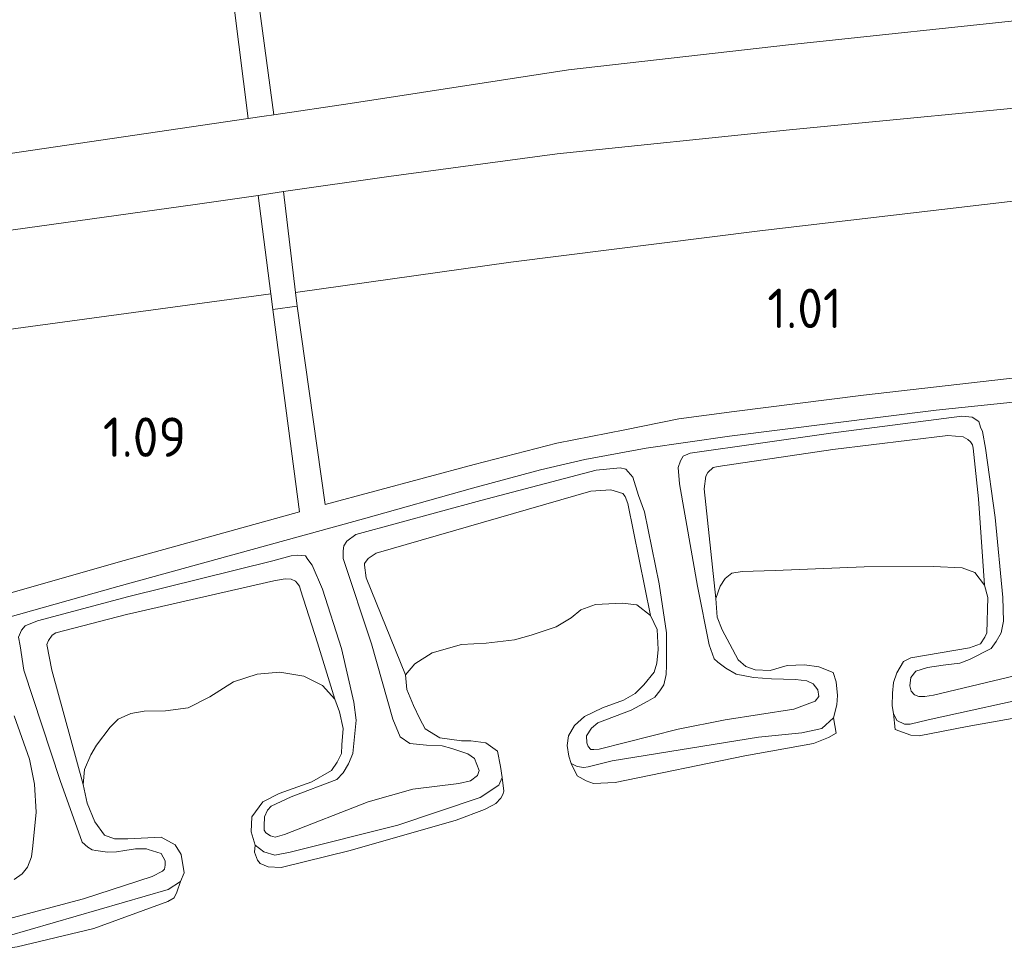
# Model space of a CAD drawing. Extents: x 126429 to 133038, y 413091 to 414846.
# Tile 50 of 256: x 127214 to 127259, y 413656 to 413699. Entities that reach past the tile are written whole.
import ezdxf
from ezdxf.enums import TextEntityAlignment as Align

# ---------------------------------------------------------------- set-up
doc = ezdxf.new("R2010")
doc.units = 0
for name, color, linetype, lineweight in [('B-ME-BC-BETONVORM-GV', 50, 'Continuous', 18), ('B-ME-GR-GRAS-GV', 60, 'Continuous', 13), ('B-ME-GW-TALUD_KRUIN-G', 90, 'Continuous', 18), ('B-ME-GW-TALUD_TEEN-G', 90, 'Continuous', 18), ('B-ME-OB-BEKLEDING_STEEN-GV', 30, 'Continuous', 18), ('B-ME-OB-OEVERVOORZIENING-G', 7, 'Continuous', 18), ('B-ME-OG-BEBOUWING_TRAP-GV', 7, 'Continuous', 18), ('B-ME-OG-HOOGTEPUNT-S', 7, 'Continuous', 25), ('B-ME-OG-WATER_RIVIER-GV', 130, 'Continuous', 18)]:
    doc.layers.add(name, color=color, linetype=linetype, lineweight=lineweight)
doc.styles.add('NLCS-ISO-ANNOTATIVE-T18', font='NLCS-ISO.ttf', dxfattribs={"height": 1.8})

# ---------------------------------------------------------------- blocks, each defined once
blk = doc.blocks.new('SAL-HOOGTELABEL-SO')
at = {"color": 0, "linetype": 'ByBlock', "lineweight": -2, "style": 'NLCS-ISO-ANNOTATIVE-T18'}
blk.add_attdef('HOOGTE', text='', height=1.8, dxfattribs=at).set_placement((2.788, 0), align=Align.RIGHT)

msp = doc.modelspace()

# ---------------------------------------------------------------- linework, layer by layer
at = {"layer": 'B-ME-BC-BETONVORM-GV'}
for points in [[(127206.2263, 413670.4938, 1.167), (127218.7944, 413674.0912, 1.131), (127227.0744, 413676.3867, 1.149), (127225.8657, 413685.629, 1.176), (127226.9703, 413685.7804, 1.176), (127228.2476, 413676.7179, 1.158), (127235.0607, 413678.5486, 1.149), (127238.8303, 413679.5182, 1.122), (127241.9365, 413680.1362, 1.122), (127244.4025, 413680.6411, 1.122), (127246.9291, 413680.9677, 1.122), (127252.8407, 413681.7224, 1.14), (127261.4961, 413682.7092, 1.149), (127272.2019, 413683.7969, 1.122), (127282.3444, 413684.8428, 1.122), (127288.4521, 413685.4162, 1.122), (127293.613, 413685.8598, 1.122), (127300.1706, 413686.3405, 1.122), (127303.8434, 413686.5448, 1.122), (127303.5431, 413693.1239, 1.212), (127304.5797, 413693.2081, 1.212)], [(127310.2119, 413685.725, 1.1395), (127303.7446, 413685.3814, 1.1475), (127295.8526, 413684.8458, 1.1395), (127285.7764, 413684.0022, 1.1475), (127275.1586, 413682.9816, 1.1555), (127265.095, 413681.9618, 1.1395), (127256.1595, 413681.0316, 1.1235), (127246.7187, 413679.8427, 1.1315), (127242.9153, 413679.3017, 1.1235), (127240.1091, 413678.7771, 1.1155), (127238.0841, 413678.3081, 1.1155), (127234.9814, 413677.4709, 1.1075), (127229.9974, 413676.0729, 1.0915), (127218.7807, 413672.9749, 1.1075), (127206.3411, 413669.4782, 1.1315)]]:
    msp.add_polyline3d(points, dxfattribs=at)
at = {"layer": 'B-ME-GR-GRAS-GV'}
for points in [[(127229.3941, 413695.0303, 2.728), (127225.9048, 413694.5196, 2.7339), (127224.5304, 413704.6841, 5.9609), (127226.8427, 413705.066, 5.974), (127239.1281, 413706.6403, 6.01), (127252.1737, 413708.1264, 5.992), (127267.4766, 413709.5484, 6.01), (127280.6472, 413710.6261, 6.01), (127289.9311, 413711.2264, 5.992), (127299.5533, 413711.8923, 5.938), (127302.456, 413712.0915, 5.9466), (127303.0034, 413701.9192, 2.778), (127297.8204, 413701.6034, 2.778), (127284.7471, 413700.6428, 2.788), (127273.6021, 413700.0141, 2.748), (127260.877, 413698.9304, 2.758), (127249.4071, 413697.7193, 2.748), (127239.3642, 413696.5753, 2.748)], [(127197.5813, 413690.3313, 2.768), (127189.3204, 413689.0629, 2.751), (127190.5645, 413699.4415, 5.9554), (127201.016, 413701.0862, 5.965), (127218.904, 413703.7548, 5.929), (127223.4578, 413704.5069, 5.9548), (127224.7315, 413694.3479, 2.7359), (127211.7845, 413692.4527, 2.758)], [(127236.7241, 413687.7933, 1.3305), (127226.896, 413686.4109, 1.3341), (127226.3539, 413691.0099, 2.487), (127231.1643, 413691.706, 2.487), (127238.8502, 413692.7321, 2.487), (127249.461, 413693.8367, 2.487), (127262.712, 413695.1164, 2.4395), (127274.836, 413696.1842, 2.4395), (127289.0896, 413697.2218, 2.3635), (127301.4351, 413698.1501, 2.392), (127303.1912, 413698.2285, 2.4021), (127303.4987, 413693.7677, 1.3621), (127298.491, 413693.4827, 1.3495), (127286.1848, 413692.7896, 1.397), (127272.8403, 413691.7958, 1.3875), (127262.516, 413690.9036, 1.397), (127248.0976, 413689.2264, 1.2735)], [(127235.0607, 413678.5486, 1.149), (127228.2476, 413676.7179, 1.158), (127226.9703, 413685.7804, 1.176), (127226.896, 413686.4109, 1.3341), (127236.7241, 413687.7933, 1.3305), (127248.0976, 413689.2264, 1.2735), (127262.516, 413690.9036, 1.397), (127272.8403, 413691.7958, 1.3875), (127286.1848, 413692.7896, 1.397), (127298.491, 413693.4827, 1.3495), (127303.4987, 413693.7677, 1.3621), (127303.5431, 413693.1239, 1.212), (127303.8434, 413686.5448, 1.122), (127300.1706, 413686.3405, 1.122), (127293.613, 413685.8598, 1.122), (127288.4521, 413685.4162, 1.122), (127282.3444, 413684.8428, 1.122), (127272.2019, 413683.7969, 1.122), (127261.4961, 413682.7092, 1.149), (127252.8407, 413681.7224, 1.14), (127246.9291, 413680.9677, 1.122), (127244.4025, 413680.6411, 1.122), (127241.9365, 413680.1362, 1.122), (127238.8303, 413679.5182, 1.122)], [(127197.745, 413682.0999, 1.35), (127188.2558, 413680.1814, 1.35), (127188.8547, 413685.178, 2.5297), (127192.5647, 413685.8393, 2.5345), (127208.0821, 413688.4376, 2.5155), (127222.312, 413690.425, 2.487), (127225.1886, 413690.8413, 2.487), (127225.7735, 413686.3385, 1.3545), (127211.3146, 413684.3827, 1.304)], [(127187.3115, 413665.5564, 1.1303), (127186.4717, 413665.3393, 1.1235), (127188.2558, 413680.1814, 1.35), (127197.745, 413682.0999, 1.35), (127211.3146, 413684.3827, 1.304), (127225.7735, 413686.3385, 1.3545), (127225.8657, 413685.629, 1.176), (127227.0744, 413676.3867, 1.149), (127218.7944, 413674.0912, 1.131), (127206.2263, 413670.4938, 1.167), (127194.0443, 413667.297, 1.185)], [(127258.0908, 413676.9823, 0.725), (127258.3692, 413673.0474, 0.7), (127257.9249, 413673.613, 0.7), (127257.3508, 413673.8256, 0.7), (127256.0237, 413673.8973, 0.7), (127252.8608, 413673.8838, 0.7), (127248.797, 413673.7143, 0.7), (127247.3002, 413673.6676, 0.7), (127246.8242, 413673.5826, 0.7), (127246.5218, 413673.3415, 0.7), (127246.2965, 413672.9985, 0.7), (127246.1006, 413672.4358, 0.7), (127245.5563, 413677.4428, 0.671), (127245.6384, 413678.0158, 0.707), (127245.7354, 413678.1826, 0.716), (127245.9753, 413678.4096, 0.725), (127246.2008, 413678.4646, 0.725), (127251.4434, 413679.2302, 0.68), (127256.6896, 413679.8682, 0.7115), (127257.3972, 413679.8079, 0.7115), (127257.5957, 413679.6945, 0.7115), (127257.7182, 413679.5816, 0.7115), (127257.812, 413679.4504, 0.7115), (127257.845, 413679.3038, 0.716)], [(127242.0783, 413676.7653, 0.761), (127243.1092, 413671.657, 0.7), (127242.4868, 413672.1374, 0.7), (127241.823, 413672.2113, 0.7), (127240.6051, 413672.1639, 0.7), (127239.9327, 413671.9102, 0.7), (127239.4797, 413671.5561, 0.7), (127238.8084, 413671.1387, 0.7), (127237.6594, 413670.752, 0.7), (127236.8908, 413670.544, 0.7), (127235.6063, 413670.3942, 0.7), (127234.4788, 413670.3283, 0.7), (127233.1443, 413669.9522, 0.7), (127232.3516, 413669.4469, 0.7), (127231.9157, 413668.9467, 0.7), (127230.124, 413673.3827, 0.761), (127230.0528, 413673.9544, 0.761), (127230.0533, 413674.0357, 0.7675), (127230.2092, 413674.2545, 0.774), (127230.5841, 413674.4957, 0.7675), (127240.3865, 413677.3258, 0.761), (127241.3046, 413677.39, 0.761), (127241.8532, 413677.2221, 0.761), (127241.9501, 413677.0914, 0.761)], [(127227.8982, 413670.4088, 0.739), (127228.6875, 413667.8353, 0.7), (127228.1269, 413668.464, 0.7), (127227.2737, 413668.8885, 0.7), (127226.1836, 413669.0662, 0.7), (127225.1447, 413668.9777, 0.7), (127224.0684, 413668.6193, 0.7), (127222.9765, 413667.9425, 0.7), (127221.9996, 413667.4429, 0.7), (127220.9534, 413667.3049, 0.7), (127219.9875, 413667.2828, 0.7), (127219.3809, 413667.1756, 0.7), (127218.7988, 413666.9199, 0.7), (127218.4388, 413666.5538, 0.7), (127217.8056, 413665.7268, 0.7), (127217.5547, 413665.2878, 0.7), (127217.2539, 413664.6216, 0.7), (127217.1968, 413663.9383, 0.7), (127215.7742, 413669.1526, 0.685), (127215.5385, 413670.3242, 0.685), (127215.6149, 413670.5207, 0.685), (127215.7885, 413670.7536, 0.685), (127215.9453, 413670.8639, 0.685), (127219.1838, 413671.6975, 0.685), (127225.9021, 413673.2314, 0.685), (127226.4309, 413673.332, 0.685), (127226.6957, 413673.3155, 0.685), (127226.8931, 413673.2228, 0.685), (127226.9676, 413673.1322, 0.685), (127227.072, 413672.9965, 0.685), (127227.1311, 413672.831, 0.685)]]:
    msp.add_polyline3d(points, close=True, dxfattribs=at)
for points in [[(127211.7845, 413692.4527, 2.758), (127224.7315, 413694.3479, 2.7359), (127225.4676, 413694.4556, 2.7347), (127225.9048, 413694.5196, 2.7339), (127229.3941, 413695.0303, 2.728), (127239.3642, 413696.5753, 2.748), (127249.4071, 413697.7193, 2.748), (127260.877, 413698.9304, 2.758), (127273.6021, 413700.0141, 2.748), (127284.7471, 413700.6428, 2.788), (127297.8204, 413701.6034, 2.778), (127303.0034, 413701.9192, 2.778), (127304.0653, 413701.984, 2.778), (127305.3315, 413702.0611, 2.778)], [(127304.385, 413698.2817, 2.409), (127303.1912, 413698.2285, 2.4021), (127301.4351, 413698.1501, 2.392), (127289.0896, 413697.2218, 2.3635), (127274.836, 413696.1842, 2.4395), (127262.712, 413695.1164, 2.4395), (127249.461, 413693.8367, 2.487), (127238.8502, 413692.7321, 2.487), (127231.1643, 413691.706, 2.487), (127226.3539, 413691.0099, 2.487), (127225.1886, 413690.8413, 2.487), (127222.312, 413690.425, 2.487), (127208.0821, 413688.4376, 2.5155)], [(127206.3411, 413669.4782, 1.1315), (127218.7807, 413672.9749, 1.1075), (127229.9974, 413676.0729, 1.0915), (127234.9814, 413677.4709, 1.1075), (127238.0841, 413678.3081, 1.1155), (127240.1091, 413678.7771, 1.1155), (127242.9153, 413679.3017, 1.1235), (127246.7187, 413679.8427, 1.1315), (127256.1595, 413681.0316, 1.1235), (127265.095, 413681.9618, 1.1395), (127275.1586, 413682.9816, 1.1555), (127285.7764, 413684.0022, 1.1475), (127295.8526, 413684.8458, 1.1395), (127303.7446, 413685.3814, 1.1475), (127310.2119, 413685.725, 1.1395)], [(127259.7966, 413668.9169, 0.9085), (127256.0292, 413668.0133, 0.9245), (127255.6432, 413667.9533, 0.9245), (127255.3707, 413667.9548, 0.9245), (127255.1709, 413668.036, 0.9245), (127255.0135, 413668.1939, 0.9245), (127254.9515, 413668.4506, 0.9245), (127254.997, 413668.8187, 0.9245), (127255.2325, 413669.1113, 0.9245), (127255.7597, 413669.2837, 0.9245), (127256.4819, 413669.3805, 0.9245), (127257.2301, 413669.4816, 0.9245), (127257.6824, 413669.6526, 0.9245), (127258.6613, 413670.1478, 1.0605), (127258.9034, 413670.4667, 1.0685), (127259.1259, 413670.8659, 1.1325), (127259.2291, 413671.4031, 1.1405), (127259.1952, 413672.4806, 1.1245), (127258.8556, 413676.1266, 1.1405), (127258.4132, 413679.2927, 1.1645), (127258.2773, 413680.0544, 1.1645), (127258.1784, 413680.2552, 1.1485), (127258.0998, 413680.5159, 1.1485), (127257.7958, 413680.7187, 1.1085), (127257.3355, 413680.7613, 1.1085), (127251.3515, 413679.9882, 1.1085), (127244.9198, 413679.0706, 1.1325), (127244.5986, 413678.9322, 1.1325), (127244.4773, 413678.7127, 1.1325), (127244.3776, 413678.4095, 1.1325), (127244.4334, 413677.6623, 1.1325), (127245.2494, 413673.0008, 1.0765), (127245.7947, 413670.3147, 1.0205), (127246.0113, 413669.6727, 1.0205), (127246.1822, 413669.5199, 1.0205), (127246.5575, 413669.2447, 1.0285), (127247.0278, 413668.9723, 1.0285), (127247.8139, 413668.8257, 1.0285), (127248.6419, 413668.7595, 1.0285), (127249.7265, 413668.7321, 0.9565), (127250.2568, 413668.6688, 0.9405), (127250.5449, 413668.5334, 0.9405), (127250.758, 413668.26, 0.9405), (127250.7963, 413667.9551, 0.9405), (127250.6267, 413667.7412, 0.9405), (127249.6633, 413667.3771, 0.9325), (127246.5214, 413666.8894, 0.8605), (127244.3765, 413666.4612, 0.7725), (127240.7653, 413665.5527, 0.9405), (127240.5217, 413665.5343, 0.9405), (127240.3815, 413665.5351, 0.9405), (127240.2622, 413665.6747, 0.9485), (127240.2013, 413665.8421, 0.9485), (127240.1831, 413666.1621, 0.9485), (127240.4115, 413666.5106, 0.9485), (127240.7019, 413666.7562, 0.9485), (127242.2236, 413667.3272, 0.9485), (127242.9877, 413667.7429, 0.9485), (127243.309, 413667.9213, 0.9485), (127243.5365, 413668.2095, 0.9485), (127243.7151, 413668.483, 0.9485), (127243.8213, 413668.9604, 0.9565), (127243.8468, 413669.3923, 0.9725), (127243.8338, 413670.8578, 0.9805), (127243.5002, 413673.1027, 1.0685), (127242.8332, 413676.39, 1.1805), (127242.5571, 413677.1324, 1.1885), (127242.2976, 413677.9785, 1.1325), (127241.9793, 413678.3407, 1.1325), (127241.7194, 413678.4022, 1.1325), (127240.6211, 413678.2874, 1.1325), (127235.3569, 413676.9118, 1.1405), (127229.6559, 413675.3545, 1.1805), (127229.2338, 413675.0566, 1.1725), (127229.1105, 413674.8326, 1.1645), (127229.0662, 413674.6008, 1.1565), (127229.0658, 413674.263, 1.1565), (127230.3643, 413670.3652, 1.1085), (127231.3398, 413666.9222, 1.0605), (127231.6756, 413666.1193, 1.0365), (127232.1144, 413665.8165, 1.0205), (127232.8804, 413665.7324, 1.0125), (127233.601, 413665.7083, 1.0045), (127234.0376, 413665.5867, 1.0045), (127234.769, 413665.3332, 1.0045), (127235.0676, 413665.1313, 1.0045), (127235.2909, 413664.576, 1.0045), (127235.2095, 413664.3532, 1.0045), (127234.8843, 413664.1026, 1.0045), (127234.3546, 413663.9765, 0.9645), (127232.2568, 413663.7249, 0.8125), (127230.2215, 413663.1543, 0.8765), (127226.3909, 413661.6494, 0.9245), (127225.9698, 413661.5317, 0.9165), (127225.7615, 413661.5971, 0.9165), (127225.5415, 413661.7369, 0.9165), (127225.4635, 413661.8561, 0.9165), (127225.4646, 413662.0583, 0.9165), (127225.4834, 413662.4687, 0.9165), (127225.6236, 413662.7666, 0.9165), (127225.785, 413662.9453, 0.9165), (127226.7017, 413663.3682, 0.9165), (127228.7832, 413664.1684, 0.9885), (127229.0737, 413664.4721, 1.0205), (127229.3174, 413664.8768, 1.0445), (127229.5196, 413665.359, 1.0525), (127229.6732, 413666.8738, 1.1245), (127229.5578, 413667.6954, 1.1245), (127228.9995, 413670.147, 1.1245), (127228.122, 413672.863, 1.1885), (127227.6645, 413673.9585, 1.1885), (127227.4658, 413674.2199, 1.1885), (127227.3466, 413674.3808, 1.1885), (127226.9865, 413674.4031, 1.1885), (127226.6928, 413674.3823, 1.1805), (127225.8666, 413674.1469, 1.1805), (127219.2807, 413672.5274, 1.1005), (127215.1096, 413671.4099, 1.1165), (127214.5457, 413671.1869, 1.1245), (127214.3823, 413670.9856, 1.1245), (127214.2511, 413670.6634, 1.1245), (127214.317, 413670.2654, 1.1245), (127214.4948, 413669.1551, 1.1165), (127216.148, 413664.12, 1.0525), (127217.1531, 413661.311, 1.0205), (127217.4121, 413661.0693, 1.0125), (127217.6116, 413660.948, 1.0045), (127217.7717, 413660.9271, 0.9885), (127218.3144, 413660.8453, 0.9885), (127218.725, 413660.863, 0.9725), (127219.1091, 413660.9209, 0.9645), (127219.5853, 413661.0008, 0.9485), (127220.0847, 413660.998, 0.9485), (127220.1639, 413660.9775, 0.9485), (127220.7635, 413660.7939, 0.9485), (127220.9494, 413660.4585, 0.9485), (127220.9482, 413660.255, 0.9485), (127220.9092, 413660.077, 0.9485), (127220.8265, 413659.9774, 0.9485), (127220.3462, 413659.7355, 0.9485), (127217.2104, 413658.7124, 0.9325), (127211.6622, 413657.2455, 0.8845)], [(127211.6622, 413657.2455, 0.8845), (127217.2104, 413658.7124, 0.9325), (127220.3462, 413659.7355, 0.9485), (127220.8265, 413659.9774, 0.9485), (127220.9092, 413660.077, 0.9485), (127220.9482, 413660.255, 0.9485), (127220.9494, 413660.4585, 0.9485), (127220.7635, 413660.7939, 0.9485), (127220.1639, 413660.9775, 0.9485), (127220.0847, 413660.998, 0.9485), (127219.5853, 413661.0008, 0.9485), (127219.1091, 413660.9209, 0.9645), (127218.725, 413660.863, 0.9725), (127218.3144, 413660.8453, 0.9885), (127217.7717, 413660.9271, 0.9885), (127217.6116, 413660.948, 1.0045), (127217.4121, 413661.0693, 1.0125), (127217.1531, 413661.311, 1.0205), (127216.148, 413664.12, 1.0525), (127214.4948, 413669.1551, 1.1165), (127214.317, 413670.2654, 1.1245), (127214.2511, 413670.6634, 1.1245), (127214.3823, 413670.9856, 1.1245), (127214.5457, 413671.1869, 1.1245), (127215.1096, 413671.4099, 1.1165), (127219.2807, 413672.5274, 1.1005), (127225.8666, 413674.1469, 1.1805), (127226.6928, 413674.3823, 1.1805), (127226.9865, 413674.4031, 1.1885), (127227.3466, 413674.3808, 1.1885), (127227.4658, 413674.2199, 1.1885), (127227.6645, 413673.9585, 1.1885), (127228.122, 413672.863, 1.1885), (127228.9995, 413670.147, 1.1245), (127229.5578, 413667.6954, 1.1245), (127229.6732, 413666.8738, 1.1245), (127229.5196, 413665.359, 1.0525), (127229.3174, 413664.8768, 1.0445), (127229.0737, 413664.4721, 1.0205), (127228.7832, 413664.1684, 0.9885), (127226.7017, 413663.3682, 0.9165), (127225.785, 413662.9453, 0.9165), (127225.6236, 413662.7666, 0.9165), (127225.4834, 413662.4687, 0.9165), (127225.4646, 413662.0583, 0.9165), (127225.4635, 413661.8561, 0.9165), (127225.5415, 413661.7369, 0.9165), (127225.7615, 413661.5971, 0.9165), (127225.9698, 413661.5317, 0.9165), (127226.3909, 413661.6494, 0.9245), (127230.2215, 413663.1543, 0.8765), (127232.2568, 413663.7249, 0.8125), (127234.3546, 413663.9765, 0.9645), (127234.8843, 413664.1026, 1.0045), (127235.2095, 413664.3532, 1.0045), (127235.2909, 413664.576, 1.0045), (127235.0676, 413665.1313, 1.0045), (127234.769, 413665.3332, 1.0045), (127234.0376, 413665.5867, 1.0045), (127233.601, 413665.7083, 1.0045), (127232.8804, 413665.7324, 1.0125), (127232.1144, 413665.8165, 1.0205), (127231.6756, 413666.1193, 1.0365), (127231.3398, 413666.9222, 1.0605), (127230.3643, 413670.3652, 1.1085), (127229.0658, 413674.263, 1.1565), (127229.0662, 413674.6008, 1.1565), (127229.1105, 413674.8326, 1.1645), (127229.2338, 413675.0566, 1.1725), (127229.6559, 413675.3545, 1.1805), (127235.3569, 413676.9118, 1.1405), (127240.6211, 413678.2874, 1.1325), (127241.7194, 413678.4022, 1.1325), (127241.9793, 413678.3407, 1.1325), (127242.2976, 413677.9785, 1.1325), (127242.5571, 413677.1324, 1.1885), (127242.8332, 413676.39, 1.1805), (127243.5002, 413673.1027, 1.0685), (127243.8338, 413670.8578, 0.9805), (127243.8468, 413669.3923, 0.9725), (127243.8213, 413668.9604, 0.9565), (127243.7151, 413668.483, 0.9485), (127243.5365, 413668.2095, 0.9485), (127243.309, 413667.9213, 0.9485), (127242.9877, 413667.7429, 0.9485), (127242.2236, 413667.3272, 0.9485), (127240.7019, 413666.7562, 0.9485), (127240.4115, 413666.5106, 0.9485), (127240.1831, 413666.1621, 0.9485), (127240.2013, 413665.8421, 0.9485), (127240.2622, 413665.6747, 0.9485), (127240.3815, 413665.5351, 0.9405), (127240.5217, 413665.5343, 0.9405), (127240.7653, 413665.5527, 0.9405), (127244.3765, 413666.4612, 0.7725), (127246.5214, 413666.8894, 0.8605), (127249.6633, 413667.3771, 0.9325), (127250.6267, 413667.7412, 0.9405), (127250.7963, 413667.9551, 0.9405), (127250.758, 413668.26, 0.9405), (127250.5449, 413668.5334, 0.9405), (127250.2568, 413668.6688, 0.9405), (127249.7265, 413668.7321, 0.9565), (127248.6419, 413668.7595, 1.0285), (127247.8139, 413668.8257, 1.0285), (127247.0278, 413668.9723, 1.0285), (127246.5575, 413669.2447, 1.0285), (127246.1822, 413669.5199, 1.0205), (127246.0113, 413669.6727, 1.0205), (127245.7947, 413670.3147, 1.0205), (127245.2494, 413673.0008, 1.0765), (127244.4334, 413677.6623, 1.1325), (127244.3776, 413678.4095, 1.1325), (127244.4773, 413678.7127, 1.1325), (127244.5986, 413678.9322, 1.1325), (127244.9198, 413679.0706, 1.1325), (127251.3515, 413679.9882, 1.1085), (127257.3355, 413680.7613, 1.1085), (127257.7958, 413680.7187, 1.1085), (127258.0998, 413680.5159, 1.1485), (127258.1784, 413680.2552, 1.1485), (127258.2773, 413680.0544, 1.1645), (127258.4132, 413679.2927, 1.1645), (127258.8556, 413676.1266, 1.1405), (127259.1952, 413672.4806, 1.1245), (127259.2291, 413671.4031, 1.1405), (127259.1259, 413670.8659, 1.1325), (127258.9034, 413670.4667, 1.0685), (127258.6613, 413670.1478, 1.0605), (127257.6824, 413669.6526, 0.9245), (127257.2301, 413669.4816, 0.9245), (127256.4819, 413669.3805, 0.9245), (127255.7597, 413669.2837, 0.9245), (127255.2325, 413669.1113, 0.9245), (127254.997, 413668.8187, 0.9245), (127254.9515, 413668.4506, 0.9245), (127255.0135, 413668.1939, 0.9245), (127255.1709, 413668.036, 0.9245), (127255.3707, 413667.9548, 0.9245), (127255.6432, 413667.9533, 0.9245), (127256.0292, 413668.0133, 0.9245), (127259.7966, 413668.9169, 0.9085)], [(127261.1924, 413668.0812, 0.7), (127255.7837, 413666.8839, 0.7), (127254.9711, 413666.6965, 0.7), (127254.7083, 413666.698, 0.7), (127254.3605, 413666.8559, 0.7), (127254.2003, 413667.1792, 0.7), (127254.1525, 413667.5243, 0.7), (127254.1558, 413668.1031, 0.7), (127254.2152, 413668.5932, 0.7), (127254.3562, 413669.0409, 0.7), (127254.6688, 413669.5529, 0.7), (127255.0031, 413669.7276, 0.7), (127257.6862, 413670.1854, 0.7), (127258.1778, 413670.3578, 0.7), (127258.3723, 413670.672, 0.7), (127258.4774, 413670.8631, 0.7), (127258.511, 413672.474, 0.7), (127258.3692, 413673.0474, 0.7), (127258.0908, 413676.9823, 0.725), (127257.845, 413679.3038, 0.716), (127257.812, 413679.4504, 0.7115), (127257.7182, 413679.5816, 0.7115), (127257.5957, 413679.6945, 0.7115), (127257.3972, 413679.8079, 0.7115), (127256.6896, 413679.8682, 0.7115), (127251.4434, 413679.2302, 0.68), (127246.2008, 413678.4646, 0.725), (127245.9753, 413678.4096, 0.725), (127245.7354, 413678.1826, 0.716), (127245.6384, 413678.0158, 0.707), (127245.5563, 413677.4428, 0.671), (127246.1006, 413672.4358, 0.7), (127246.1549, 413671.5781, 0.7), (127246.3801, 413671.0043, 0.7), (127246.7276, 413670.3495, 0.7), (127247.1128, 413669.6374, 0.7), (127247.4562, 413669.321, 0.7), (127247.8933, 413669.1669, 0.7), (127248.5722, 413669.1462, 0.7), (127249.3455, 413669.3738, 0.7), (127250.1393, 413669.4031, 0.7), (127250.7972, 413669.3105, 0.7), (127251.4569, 413669.049, 0.7), (127251.5965, 413668.629, 0.7), (127251.6476, 413668.0008, 0.7), (127251.6261, 413667.5758, 0.7), (127251.4696, 413666.9891, 0.7), (127250.9348, 413666.4985, 0.7), (127250.0199, 413666.2934, 0.7), (127248.0432, 413666.0929, 0.7), (127241.3526, 413665.0119, 0.7), (127240.2648, 413664.7378, 0.7), (127240.072, 413664.7214, 0.7), (127239.7638, 413664.7587, 0.7), (127239.4871, 413664.8997, 0.7), (127239.3781, 413665.2331, 0.7), (127239.307, 413665.7265, 0.7), (127239.3626, 413666.1654, 0.7), (127239.6365, 413666.6368, 0.7), (127240.1018, 413667.0375, 0.7), (127240.9169, 413667.4425, 0.7), (127241.8753, 413667.7912, 0.7), (127242.4096, 413668.0874, 0.7), (127242.8014, 413668.496, 0.7), (127243.2706, 413669.0645, 0.7), (127243.3935, 413669.4778, 0.7), (127243.4658, 413670.1043, 0.7), (127243.4155, 413671.021, 0.7), (127243.1092, 413671.657, 0.7), (127242.0783, 413676.7653, 0.761), (127241.9501, 413677.0914, 0.761), (127241.8532, 413677.2221, 0.761), (127241.3046, 413677.39, 0.761), (127240.3865, 413677.3258, 0.761), (127230.5841, 413674.4957, 0.7675), (127230.2092, 413674.2545, 0.774), (127230.0533, 413674.0357, 0.7675), (127230.0528, 413673.9544, 0.761), (127230.124, 413673.3827, 0.761), (127231.9157, 413668.9467, 0.7), (127231.9819, 413668.2771, 0.7), (127232.2823, 413667.5466, 0.7), (127232.5692, 413666.9322, 0.7), (127232.8205, 413666.4813, 0.7), (127233.4937, 413666.0648, 0.7), (127234.4715, 413665.9357, 0.7), (127234.9102, 413665.9332, 0.7), (127235.5831, 413665.84, 0.7), (127236.1175, 413665.4552, 0.7), (127236.263, 413664.7603, 0.7), (127236.3302, 413664.2557, 0.7), (127236.1872, 413663.9049, 0.7), (127235.3253, 413663.3416, 0.7), (127231.5672, 413662.0781, 0.7), (127226.6461, 413660.8527, 0.7), (127225.9571, 413660.7189, 0.7), (127225.4535, 413660.8611, 0.7), (127225.0605, 413661.1756, 0.7), (127224.8698, 413661.7768, 0.7), (127224.9073, 413662.4588, 0.7), (127225.4063, 413663.1492, 0.7), (127226.1479, 413663.5258, 0.7), (127227.6374, 413664.064, 0.7), (127228.5456, 413664.5811, 0.7), (127228.7928, 413664.9651, 0.7), (127228.9905, 413665.355, 0.7), (127229.0194, 413665.7507, 0.7), (127229.0809, 413666.4887, 0.7), (127228.9121, 413667.2589, 0.7), (127228.6875, 413667.8353, 0.7), (127227.8982, 413670.4088, 0.739), (127227.1311, 413672.831, 0.685), (127227.072, 413672.9965, 0.685), (127226.9676, 413673.1322, 0.685), (127226.8931, 413673.2228, 0.685), (127226.6957, 413673.3155, 0.685), (127226.4309, 413673.332, 0.685), (127225.9021, 413673.2314, 0.685), (127219.1838, 413671.6975, 0.685), (127215.9453, 413670.8639, 0.685), (127215.7885, 413670.7536, 0.685), (127215.6149, 413670.5207, 0.685), (127215.5385, 413670.3242, 0.685), (127215.7742, 413669.1526, 0.685), (127217.1968, 413663.9383, 0.7), (127217.3836, 413663.0794, 0.7), (127217.738, 413662.2319, 0.7), (127218.1734, 413661.6281, 0.7), (127218.635, 413661.4608, 0.7), (127219.242, 413661.4615, 0.7), (127220.7617, 413661.5398, 0.7), (127221.4036, 413661.178, 0.7), (127221.6728, 413660.7395, 0.7), (127221.8112, 413659.9045, 0.7), (127221.6377, 413659.5044, 0.7), (127221.0828, 413659.1483, 0.7), (127213.7203, 413657.0115, 0.7)], [(127214.0501, 413659.6018, 1.0525), (127214.412, 413659.86, 1.0525), (127214.656, 413660.1644, 1.0605), (127214.8433, 413660.638, 1.0605), (127214.9042, 413661.1431, 1.0685), (127215.0533, 413662.6754, 1.1085), (127214.9806, 413663.9572, 1.1645), (127214.7408, 413665.0939, 1.1245), (127214.0513, 413667.0801, 1.1485)], [(127214.0513, 413667.0801, 1.1485), (127214.7408, 413665.0939, 1.1245), (127214.9806, 413663.9572, 1.1645), (127215.0533, 413662.6754, 1.1085), (127214.9042, 413661.1431, 1.0685), (127214.8433, 413660.638, 1.0605), (127214.656, 413660.1644, 1.0605), (127214.412, 413659.86, 1.0525), (127214.0501, 413659.6018, 1.0525)]]:
    msp.add_polyline3d(points, dxfattribs=at)
at = {"layer": 'B-ME-GW-TALUD_KRUIN-G'}
for points in [[(127303.1912, 413698.2285, 2.4021), (127301.4351, 413698.1501, 2.392), (127289.0896, 413697.2218, 2.3635), (127274.836, 413696.1842, 2.4395), (127262.712, 413695.1164, 2.4395), (127249.461, 413693.8367, 2.487), (127238.8502, 413692.7321, 2.487), (127231.1643, 413691.706, 2.487), (127226.3539, 413691.0099, 2.487)], [(127225.1886, 413690.8413, 2.487), (127222.312, 413690.425, 2.487), (127208.0821, 413688.4376, 2.5155), (127192.5647, 413685.8393, 2.5345), (127188.8547, 413685.178, 2.5297)], [(127259.7966, 413668.9169, 0.9085), (127256.0292, 413668.0133, 0.9245), (127255.6432, 413667.9533, 0.9245), (127255.3707, 413667.9548, 0.9245), (127255.1709, 413668.036, 0.9245), (127255.0135, 413668.1939, 0.9245), (127254.9515, 413668.4506, 0.9245), (127254.997, 413668.8187, 0.9245), (127255.2325, 413669.1113, 0.9245), (127255.7597, 413669.2837, 0.9245), (127256.4819, 413669.3805, 0.9245), (127257.2301, 413669.4816, 0.9245), (127257.6824, 413669.6526, 0.9245), (127258.6613, 413670.1478, 1.0605), (127258.9034, 413670.4667, 1.0685), (127259.1259, 413670.8659, 1.1325), (127259.2291, 413671.4031, 1.1405), (127259.1952, 413672.4806, 1.1245), (127258.8556, 413676.1266, 1.1405), (127258.4132, 413679.2927, 1.1645), (127258.2773, 413680.0544, 1.1645), (127258.1784, 413680.2552, 1.1485), (127258.0998, 413680.5159, 1.1485), (127257.7958, 413680.7187, 1.1085), (127257.3355, 413680.7613, 1.1085), (127251.3515, 413679.9882, 1.1085), (127244.9198, 413679.0706, 1.1325), (127244.5986, 413678.9322, 1.1325), (127244.4773, 413678.7127, 1.1325), (127244.3776, 413678.4095, 1.1325), (127244.4334, 413677.6623, 1.1325), (127245.2494, 413673.0008, 1.0765), (127245.7947, 413670.3147, 1.0205), (127246.0113, 413669.6727, 1.0205), (127246.1822, 413669.5199, 1.0205), (127246.5575, 413669.2447, 1.0285), (127247.0278, 413668.9723, 1.0285), (127247.8139, 413668.8257, 1.0285), (127248.6419, 413668.7595, 1.0285), (127249.7265, 413668.7321, 0.9565), (127250.2568, 413668.6688, 0.9405), (127250.5449, 413668.5334, 0.9405), (127250.758, 413668.26, 0.9405), (127250.7963, 413667.9551, 0.9405), (127250.6267, 413667.7412, 0.9405), (127249.6633, 413667.3771, 0.9325), (127246.5214, 413666.8894, 0.8605), (127244.3765, 413666.4612, 0.7725), (127240.7653, 413665.5527, 0.9405), (127240.5217, 413665.5343, 0.9405), (127240.3815, 413665.5351, 0.9405), (127240.2622, 413665.6747, 0.9485), (127240.2013, 413665.8421, 0.9485), (127240.1831, 413666.1621, 0.9485), (127240.4115, 413666.5106, 0.9485), (127240.7019, 413666.7562, 0.9485), (127242.2236, 413667.3272, 0.9485), (127242.9877, 413667.7429, 0.9485), (127243.309, 413667.9213, 0.9485), (127243.5365, 413668.2095, 0.9485), (127243.7151, 413668.483, 0.9485), (127243.8213, 413668.9604, 0.9565), (127243.8468, 413669.3923, 0.9725), (127243.8338, 413670.8578, 0.9805), (127243.5002, 413673.1027, 1.0685), (127242.8332, 413676.39, 1.1805), (127242.5571, 413677.1324, 1.1885), (127242.2976, 413677.9785, 1.1325), (127241.9793, 413678.3407, 1.1325), (127241.7194, 413678.4022, 1.1325), (127240.6211, 413678.2874, 1.1325), (127235.3569, 413676.9118, 1.1405), (127229.6559, 413675.3545, 1.1805), (127229.2338, 413675.0566, 1.1725), (127229.1105, 413674.8326, 1.1645), (127229.0662, 413674.6008, 1.1565), (127229.0658, 413674.263, 1.1565), (127230.3643, 413670.3652, 1.1085), (127231.3398, 413666.9222, 1.0605), (127231.6756, 413666.1193, 1.0365), (127232.1144, 413665.8165, 1.0205), (127232.8804, 413665.7324, 1.0125), (127233.601, 413665.7083, 1.0045), (127234.0376, 413665.5867, 1.0045), (127234.769, 413665.3332, 1.0045), (127235.0676, 413665.1313, 1.0045), (127235.2909, 413664.576, 1.0045), (127235.2095, 413664.3532, 1.0045), (127234.8843, 413664.1026, 1.0045), (127234.3546, 413663.9765, 0.9645), (127232.2568, 413663.7249, 0.8125), (127230.2215, 413663.1543, 0.8765), (127226.3909, 413661.6494, 0.9245), (127225.9698, 413661.5317, 0.9165), (127225.7615, 413661.5971, 0.9165), (127225.5415, 413661.7369, 0.9165), (127225.4635, 413661.8561, 0.9165), (127225.4646, 413662.0583, 0.9165), (127225.4834, 413662.4687, 0.9165), (127225.6236, 413662.7666, 0.9165), (127225.785, 413662.9453, 0.9165), (127226.7017, 413663.3682, 0.9165), (127228.7832, 413664.1684, 0.9885), (127229.0737, 413664.4721, 1.0205), (127229.3174, 413664.8768, 1.0445), (127229.5196, 413665.359, 1.0525), (127229.6732, 413666.8738, 1.1245), (127229.5578, 413667.6954, 1.1245), (127228.9995, 413670.147, 1.1245), (127228.122, 413672.863, 1.1885), (127227.6645, 413673.9585, 1.1885), (127227.4658, 413674.2199, 1.1885), (127227.3466, 413674.3808, 1.1885), (127226.9865, 413674.4031, 1.1885), (127226.6928, 413674.3823, 1.1805), (127225.8666, 413674.1469, 1.1805), (127219.2807, 413672.5274, 1.1005), (127215.1096, 413671.4099, 1.1165), (127214.5457, 413671.1869, 1.1245), (127214.3823, 413670.9856, 1.1245), (127214.2511, 413670.6634, 1.1245), (127214.317, 413670.2654, 1.1245), (127214.4948, 413669.1551, 1.1165), (127216.148, 413664.12, 1.0525), (127217.1531, 413661.311, 1.0205), (127217.4121, 413661.0693, 1.0125), (127217.6116, 413660.948, 1.0045), (127217.7717, 413660.9271, 0.9885), (127218.3144, 413660.8453, 0.9885), (127218.725, 413660.863, 0.9725), (127219.1091, 413660.9209, 0.9645), (127219.5853, 413661.0008, 0.9485), (127220.0847, 413660.998, 0.9485), (127220.1639, 413660.9775, 0.9485), (127220.7635, 413660.7939, 0.9485), (127220.9494, 413660.4585, 0.9485), (127220.9482, 413660.255, 0.9485), (127220.9092, 413660.077, 0.9485), (127220.8265, 413659.9774, 0.9485), (127220.3462, 413659.7355, 0.9485), (127217.2104, 413658.7124, 0.9325), (127211.6622, 413657.2455, 0.8845)], [(127214.0501, 413659.6018, 1.0525), (127214.412, 413659.86, 1.0525), (127214.656, 413660.1644, 1.0605), (127214.8433, 413660.638, 1.0605), (127214.9042, 413661.1431, 1.0685), (127215.0533, 413662.6754, 1.1085), (127214.9806, 413663.9572, 1.1645), (127214.7408, 413665.0939, 1.1245), (127214.0513, 413667.0801, 1.1485)]]:
    msp.add_polyline3d(points, dxfattribs=at)
at = {"layer": 'B-ME-GW-TALUD_TEEN-G'}
for points in [[(127225.9048, 413694.5196, 2.7339), (127229.3941, 413695.0303, 2.728), (127239.3642, 413696.5753, 2.748), (127249.4071, 413697.7193, 2.748), (127260.877, 413698.9304, 2.758), (127273.6021, 413700.0141, 2.748), (127284.7471, 413700.6428, 2.788), (127297.8204, 413701.6034, 2.778), (127303.0034, 413701.9192, 2.778)], [(127189.3204, 413689.0629, 2.751), (127197.5813, 413690.3313, 2.768), (127211.7845, 413692.4527, 2.758), (127224.7315, 413694.3479, 2.7359)], [(127226.896, 413686.4109, 1.3341), (127236.7241, 413687.7933, 1.3305), (127248.0976, 413689.2264, 1.2735), (127262.516, 413690.9036, 1.397), (127272.8403, 413691.7958, 1.3875), (127286.1848, 413692.7896, 1.397), (127298.491, 413693.4827, 1.3495), (127303.4987, 413693.7677, 1.3621)], [(127188.2558, 413680.1814, 1.35), (127197.745, 413682.0999, 1.35), (127211.3146, 413684.3827, 1.304), (127225.7735, 413686.3385, 1.3545)], [(127258.3692, 413673.0474, 0.7), (127258.0908, 413676.9823, 0.725), (127257.845, 413679.3038, 0.716), (127257.812, 413679.4504, 0.7115), (127257.7182, 413679.5816, 0.7115), (127257.5957, 413679.6945, 0.7115), (127257.3972, 413679.8079, 0.7115), (127256.6896, 413679.8682, 0.7115), (127251.4434, 413679.2302, 0.68), (127246.2008, 413678.4646, 0.725), (127245.9753, 413678.4096, 0.725), (127245.7354, 413678.1826, 0.716), (127245.6384, 413678.0158, 0.707), (127245.5563, 413677.4428, 0.671), (127246.1006, 413672.4358, 0.7)], [(127243.1092, 413671.657, 0.7), (127242.0783, 413676.7653, 0.761), (127241.9501, 413677.0914, 0.761), (127241.8532, 413677.2221, 0.761), (127241.3046, 413677.39, 0.761), (127240.3865, 413677.3258, 0.761), (127230.5841, 413674.4957, 0.7675), (127230.2092, 413674.2545, 0.774), (127230.0533, 413674.0357, 0.7675), (127230.0528, 413673.9544, 0.761), (127230.124, 413673.3827, 0.761), (127231.9157, 413668.9467, 0.7)], [(127228.6875, 413667.8353, 0.7), (127227.8982, 413670.4088, 0.739), (127227.1311, 413672.831, 0.685), (127227.072, 413672.9965, 0.685), (127226.9676, 413673.1322, 0.685), (127226.8931, 413673.2228, 0.685), (127226.6957, 413673.3155, 0.685), (127226.4309, 413673.332, 0.685), (127225.9021, 413673.2314, 0.685), (127219.1838, 413671.6975, 0.685), (127215.9453, 413670.8639, 0.685), (127215.7885, 413670.7536, 0.685), (127215.6149, 413670.5207, 0.685), (127215.5385, 413670.3242, 0.685), (127215.7742, 413669.1526, 0.685), (127217.1968, 413663.9383, 0.7)]]:
    msp.add_polyline3d(points, dxfattribs=at)
at = {"layer": 'B-ME-OB-BEKLEDING_STEEN-GV'}
for points in [[(127263.2233, 413667.5932, 0.7), (127257.5712, 413666.5806, 0.7), (127255.3818, 413666.1634, 0.7), (127254.9997, 413666.1868, 0.7), (127254.288, 413666.4436, 0.7), (127254.2003, 413667.1792, 0.7), (127254.3605, 413666.8559, 0.7), (127254.7083, 413666.698, 0.7), (127254.9711, 413666.6965, 0.7), (127255.7837, 413666.8839, 0.7), (127261.1924, 413668.0812, 0.7), (127265.7475, 413668.9738, 0.7), (127266.3043, 413669.2821, 0.7), (127266.0266, 413668.6028, 0.7), (127265.9838, 413668.5605, 0.7), (127265.6313, 413668.3028, 0.7)], [(127247.4167, 413665.2519, 0.7), (127241.4951, 413664.0293, 0.7), (127240.5046, 413663.987, 0.7), (127240.178, 413664.1021, 0.7), (127239.766, 413664.337, 0.7), (127239.4871, 413664.8997, 0.7), (127239.7638, 413664.7587, 0.7), (127240.072, 413664.7214, 0.7), (127240.2648, 413664.7378, 0.7), (127241.3526, 413665.0119, 0.7), (127248.0432, 413666.0929, 0.7), (127250.0199, 413666.2934, 0.7), (127250.9348, 413666.4985, 0.7), (127251.4696, 413666.9891, 0.7), (127251.5853, 413666.2889, 0.7), (127251.2437, 413666.0781, 0.7), (127250.5472, 413665.8085, 0.7)], [(127229.3871, 413660.9295, 0.7), (127226.2429, 413660.1533, 0.7), (127225.6473, 413660.178, 0.7), (127225.2844, 413660.329, 0.7), (127225.1576, 413660.4786, 0.7), (127225.0232, 413660.8534, 0.7), (127225.0605, 413661.1756, 0.7), (127225.4535, 413660.8611, 0.7), (127225.9571, 413660.7189, 0.7), (127226.6461, 413660.8527, 0.7), (127231.5672, 413662.0781, 0.7), (127235.3253, 413663.3416, 0.7), (127236.1872, 413663.9049, 0.7), (127236.3302, 413664.2557, 0.7), (127236.4096, 413663.6281, 0.7), (127236.3662, 413663.4794, 0.7), (127236.281, 413663.3127, 0.7), (127236.0435, 413663.0758, 0.7), (127235.9154, 413662.9914, 0.7), (127235.5314, 413662.8021, 0.7), (127234.2349, 413662.3149, 0.7)], [(127214.1817, 413656.5243, 0.7), (127211.2605, 413656.1131, 0.7), (127210.446, 413656.0475, 0.7), (127210.0865, 413656.1347, 0.7), (127209.8749, 413656.3274, 0.7), (127209.6847, 413656.5625, 0.7), (127209.5968, 413657.0793, 0.7), (127209.8766, 413656.7049, 0.7), (127210.4118, 413656.4202, 0.7), (127210.8008, 413656.418, 0.7), (127211.1864, 413656.4434, 0.7), (127213.7203, 413657.0115, 0.7), (127221.0828, 413659.1483, 0.7), (127221.6377, 413659.5044, 0.7), (127221.4812, 413659.0159, 0.7), (127221.3521, 413658.7614, 0.7), (127221.0703, 413658.5907, 0.7), (127217.6817, 413657.3553, 0.7)]]:
    msp.add_polyline3d(points, close=True, dxfattribs=at)
at = {"layer": 'B-ME-OB-OEVERVOORZIENING-G'}
msp.add_polyline3d([(127261.1924, 413668.0812, 0.7), (127255.7837, 413666.8839, 0.7), (127254.9711, 413666.6965, 0.7), (127254.7083, 413666.698, 0.7), (127254.3605, 413666.8559, 0.7), (127254.2003, 413667.1792, 0.7), (127254.1525, 413667.5243, 0.7), (127254.1558, 413668.1031, 0.7), (127254.2152, 413668.5932, 0.7), (127254.3562, 413669.0409, 0.7), (127254.6688, 413669.5529, 0.7), (127255.0031, 413669.7276, 0.7), (127257.6862, 413670.1854, 0.7), (127258.1778, 413670.3578, 0.7), (127258.3723, 413670.672, 0.7), (127258.4774, 413670.8631, 0.7), (127258.511, 413672.474, 0.7), (127258.3692, 413673.0474, 0.7), (127257.9249, 413673.613, 0.7), (127257.3508, 413673.8256, 0.7), (127256.0237, 413673.8973, 0.7), (127252.8608, 413673.8838, 0.7), (127248.797, 413673.7143, 0.7), (127247.3002, 413673.6676, 0.7), (127246.8242, 413673.5826, 0.7), (127246.5218, 413673.3415, 0.7), (127246.2965, 413672.9985, 0.7), (127246.1006, 413672.4358, 0.7), (127246.1549, 413671.5781, 0.7), (127246.3801, 413671.0043, 0.7), (127246.7276, 413670.3495, 0.7), (127247.1128, 413669.6374, 0.7), (127247.4562, 413669.321, 0.7), (127247.8933, 413669.1669, 0.7), (127248.5722, 413669.1462, 0.7), (127249.3455, 413669.3738, 0.7), (127250.1393, 413669.4031, 0.7), (127250.7972, 413669.3105, 0.7), (127251.4569, 413669.049, 0.7), (127251.5965, 413668.629, 0.7), (127251.6476, 413668.0008, 0.7), (127251.6261, 413667.5758, 0.7), (127251.4696, 413666.9891, 0.7), (127250.9348, 413666.4985, 0.7), (127250.0199, 413666.2934, 0.7), (127248.0432, 413666.0929, 0.7), (127241.3526, 413665.0119, 0.7), (127240.2648, 413664.7378, 0.7), (127240.072, 413664.7214, 0.7), (127239.7638, 413664.7587, 0.7), (127239.4871, 413664.8997, 0.7), (127239.3781, 413665.2331, 0.7), (127239.307, 413665.7265, 0.7), (127239.3626, 413666.1654, 0.7), (127239.6365, 413666.6368, 0.7), (127240.1018, 413667.0375, 0.7), (127240.9169, 413667.4425, 0.7), (127241.8753, 413667.7912, 0.7), (127242.4096, 413668.0874, 0.7), (127242.8014, 413668.496, 0.7), (127243.2706, 413669.0645, 0.7), (127243.3935, 413669.4778, 0.7), (127243.4658, 413670.1043, 0.7), (127243.4155, 413671.021, 0.7), (127243.1092, 413671.657, 0.7), (127242.4868, 413672.1374, 0.7), (127241.823, 413672.2113, 0.7), (127240.6051, 413672.1639, 0.7), (127239.9327, 413671.9102, 0.7), (127239.4797, 413671.5561, 0.7), (127238.8084, 413671.1387, 0.7), (127237.6594, 413670.752, 0.7), (127236.8908, 413670.544, 0.7), (127235.6063, 413670.3942, 0.7), (127234.4788, 413670.3283, 0.7), (127233.1443, 413669.9522, 0.7), (127232.3516, 413669.4469, 0.7), (127231.9157, 413668.9467, 0.7), (127231.9819, 413668.2771, 0.7), (127232.2823, 413667.5466, 0.7), (127232.5692, 413666.9322, 0.7), (127232.8205, 413666.4813, 0.7), (127233.4937, 413666.0648, 0.7), (127234.4715, 413665.9357, 0.7), (127234.9102, 413665.9332, 0.7), (127235.5831, 413665.84, 0.7), (127236.1175, 413665.4552, 0.7), (127236.263, 413664.7603, 0.7), (127236.3302, 413664.2557, 0.7), (127236.1872, 413663.9049, 0.7), (127235.3253, 413663.3416, 0.7), (127231.5672, 413662.0781, 0.7), (127226.6461, 413660.8527, 0.7), (127225.9571, 413660.7189, 0.7), (127225.4535, 413660.8611, 0.7), (127225.0605, 413661.1756, 0.7), (127224.8698, 413661.7768, 0.7), (127224.9073, 413662.4588, 0.7), (127225.4063, 413663.1492, 0.7), (127226.1479, 413663.5258, 0.7), (127227.6374, 413664.064, 0.7), (127228.5456, 413664.5811, 0.7), (127228.7928, 413664.9651, 0.7), (127228.9905, 413665.355, 0.7), (127229.0194, 413665.7507, 0.7), (127229.0809, 413666.4887, 0.7), (127228.9121, 413667.2589, 0.7), (127228.6875, 413667.8353, 0.7), (127228.1269, 413668.464, 0.7), (127227.2737, 413668.8885, 0.7), (127226.1836, 413669.0662, 0.7), (127225.1447, 413668.9777, 0.7), (127224.0684, 413668.6193, 0.7), (127222.9765, 413667.9425, 0.7), (127221.9996, 413667.4429, 0.7), (127220.9534, 413667.3049, 0.7), (127219.9875, 413667.2828, 0.7), (127219.3809, 413667.1756, 0.7), (127218.7988, 413666.9199, 0.7), (127218.4388, 413666.5538, 0.7), (127217.8056, 413665.7268, 0.7), (127217.5547, 413665.2878, 0.7), (127217.2539, 413664.6216, 0.7), (127217.1968, 413663.9383, 0.7), (127217.3836, 413663.0794, 0.7), (127217.738, 413662.2319, 0.7), (127218.1734, 413661.6281, 0.7), (127218.635, 413661.4608, 0.7), (127219.242, 413661.4615, 0.7), (127220.7617, 413661.5398, 0.7), (127221.4036, 413661.178, 0.7), (127221.6728, 413660.7395, 0.7), (127221.8112, 413659.9045, 0.7), (127221.6377, 413659.5044, 0.7), (127221.0828, 413659.1483, 0.7), (127213.7203, 413657.0115, 0.7)], dxfattribs=at)
at = {"layer": 'B-ME-OG-BEBOUWING_TRAP-GV'}
for points in [[(127225.4676, 413694.4556, 2.7347), (127224.7315, 413694.3479, 2.7359), (127223.4578, 413704.5069, 5.9548), (127224.1395, 413704.6195, 5.9587), (127224.5304, 413704.6841, 5.9609), (127225.9048, 413694.5196, 2.7339)], [(127226.9703, 413685.7804, 1.176), (127225.8657, 413685.629, 1.176), (127225.7735, 413686.3385, 1.3545), (127225.1886, 413690.8413, 2.487), (127226.3539, 413691.0099, 2.487), (127226.896, 413686.4109, 1.3341)]]:
    msp.add_polyline3d(points, close=True, dxfattribs=at)
at = {"layer": 'B-ME-OG-WATER_RIVIER-GV'}
msp.add_polyline3d([(127214.1817, 413656.5243, 0.7), (127217.6817, 413657.3553, 0.7), (127221.0703, 413658.5907, 0.7), (127221.3521, 413658.7614, 0.7), (127221.4812, 413659.0159, 0.7), (127221.6377, 413659.5044, 0.7), (127221.8112, 413659.9045, 0.7), (127221.6728, 413660.7395, 0.7), (127221.4036, 413661.178, 0.7), (127220.7617, 413661.5398, 0.7), (127219.242, 413661.4615, 0.7), (127218.635, 413661.4608, 0.7), (127218.1734, 413661.6281, 0.7), (127217.738, 413662.2319, 0.7), (127217.3836, 413663.0794, 0.7), (127217.1968, 413663.9383, 0.7), (127217.2539, 413664.6216, 0.7), (127217.5547, 413665.2878, 0.7), (127217.8056, 413665.7268, 0.7), (127218.4388, 413666.5538, 0.7), (127218.7988, 413666.9199, 0.7), (127219.3809, 413667.1756, 0.7), (127219.9875, 413667.2828, 0.7), (127220.9534, 413667.3049, 0.7), (127221.9996, 413667.4429, 0.7), (127222.9765, 413667.9425, 0.7), (127224.0684, 413668.6193, 0.7), (127225.1447, 413668.9777, 0.7), (127226.1836, 413669.0662, 0.7), (127227.2737, 413668.8885, 0.7), (127228.1269, 413668.464, 0.7), (127228.6875, 413667.8353, 0.7), (127228.9121, 413667.2589, 0.7), (127229.0809, 413666.4887, 0.7), (127229.0194, 413665.7507, 0.7), (127228.9905, 413665.355, 0.7), (127228.7928, 413664.9651, 0.7), (127228.5456, 413664.5811, 0.7), (127227.6374, 413664.064, 0.7), (127226.1479, 413663.5258, 0.7), (127225.4063, 413663.1492, 0.7), (127224.9073, 413662.4588, 0.7), (127224.8698, 413661.7768, 0.7), (127225.0605, 413661.1756, 0.7), (127225.0232, 413660.8534, 0.7), (127225.1576, 413660.4786, 0.7), (127225.2844, 413660.329, 0.7), (127225.6473, 413660.178, 0.7), (127226.2429, 413660.1533, 0.7), (127229.3871, 413660.9295, 0.7), (127234.2349, 413662.3149, 0.7), (127235.5314, 413662.8021, 0.7), (127235.9154, 413662.9914, 0.7), (127236.0435, 413663.0758, 0.7), (127236.281, 413663.3127, 0.7), (127236.3662, 413663.4794, 0.7), (127236.4096, 413663.6281, 0.7), (127236.3302, 413664.2557, 0.7), (127236.263, 413664.7603, 0.7), (127236.1175, 413665.4552, 0.7), (127235.5831, 413665.84, 0.7), (127234.9102, 413665.9332, 0.7), (127234.4715, 413665.9357, 0.7), (127233.4937, 413666.0648, 0.7), (127232.8205, 413666.4813, 0.7), (127232.5692, 413666.9322, 0.7), (127232.2823, 413667.5466, 0.7), (127231.9819, 413668.2771, 0.7), (127231.9157, 413668.9467, 0.7), (127232.3516, 413669.4469, 0.7), (127233.1443, 413669.9522, 0.7), (127234.4788, 413670.3283, 0.7), (127235.6063, 413670.3942, 0.7), (127236.8908, 413670.544, 0.7), (127237.6594, 413670.752, 0.7), (127238.8084, 413671.1387, 0.7), (127239.4797, 413671.5561, 0.7), (127239.9327, 413671.9102, 0.7), (127240.6051, 413672.1639, 0.7), (127241.823, 413672.2113, 0.7), (127242.4868, 413672.1374, 0.7), (127243.1092, 413671.657, 0.7), (127243.4155, 413671.021, 0.7), (127243.4658, 413670.1043, 0.7), (127243.3935, 413669.4778, 0.7), (127243.2706, 413669.0645, 0.7), (127242.8014, 413668.496, 0.7), (127242.4096, 413668.0874, 0.7), (127241.8753, 413667.7912, 0.7), (127240.9169, 413667.4425, 0.7), (127240.1018, 413667.0375, 0.7), (127239.6365, 413666.6368, 0.7), (127239.3626, 413666.1654, 0.7), (127239.307, 413665.7265, 0.7), (127239.3781, 413665.2331, 0.7), (127239.4871, 413664.8997, 0.7), (127239.766, 413664.337, 0.7), (127240.178, 413664.1021, 0.7), (127240.5046, 413663.987, 0.7), (127241.4951, 413664.0293, 0.7), (127247.4167, 413665.2519, 0.7), (127250.5472, 413665.8085, 0.7), (127251.2437, 413666.0781, 0.7), (127251.5853, 413666.2889, 0.7), (127251.4696, 413666.9891, 0.7), (127251.6261, 413667.5758, 0.7), (127251.6476, 413668.0008, 0.7), (127251.5965, 413668.629, 0.7), (127251.4569, 413669.049, 0.7), (127250.7972, 413669.3105, 0.7), (127250.1393, 413669.4031, 0.7), (127249.3455, 413669.3738, 0.7), (127248.5722, 413669.1462, 0.7), (127247.8933, 413669.1669, 0.7), (127247.4562, 413669.321, 0.7), (127247.1128, 413669.6374, 0.7), (127246.7276, 413670.3495, 0.7), (127246.3801, 413671.0043, 0.7), (127246.1549, 413671.5781, 0.7), (127246.1006, 413672.4358, 0.7), (127246.2965, 413672.9985, 0.7), (127246.5218, 413673.3415, 0.7), (127246.8242, 413673.5826, 0.7), (127247.3002, 413673.6676, 0.7), (127248.797, 413673.7143, 0.7), (127252.8608, 413673.8838, 0.7), (127256.0237, 413673.8973, 0.7), (127257.3508, 413673.8256, 0.7), (127257.9249, 413673.613, 0.7), (127258.3692, 413673.0474, 0.7), (127258.511, 413672.474, 0.7), (127258.4774, 413670.8631, 0.7), (127258.3723, 413670.672, 0.7), (127258.1778, 413670.3578, 0.7), (127257.6862, 413670.1854, 0.7), (127255.0031, 413669.7276, 0.7), (127254.6688, 413669.5529, 0.7), (127254.3562, 413669.0409, 0.7), (127254.2152, 413668.5932, 0.7), (127254.1558, 413668.1031, 0.7), (127254.1525, 413667.5243, 0.7), (127254.2003, 413667.1792, 0.7), (127254.288, 413666.4436, 0.7), (127254.9997, 413666.1868, 0.7), (127255.3818, 413666.1634, 0.7), (127257.5712, 413666.5806, 0.7), (127263.2233, 413667.5932, 0.7)], dxfattribs=at)

# ---------------------------------------------------------------- block references
at = {"layer": 'B-ME-OG-HOOGTEPUNT-S'}
for p, values in [((127249.0603, 413684.7806, 1.013), {'HOOGTE': '1.01'}), ((127219.1166, 413678.8995, 1.0905), {'HOOGTE': '1.09'})]:
    msp.add_blockref('SAL-HOOGTELABEL-SO', p, dxfattribs=at).add_auto_attribs(values)

doc.saveas('drawing.dxf')
